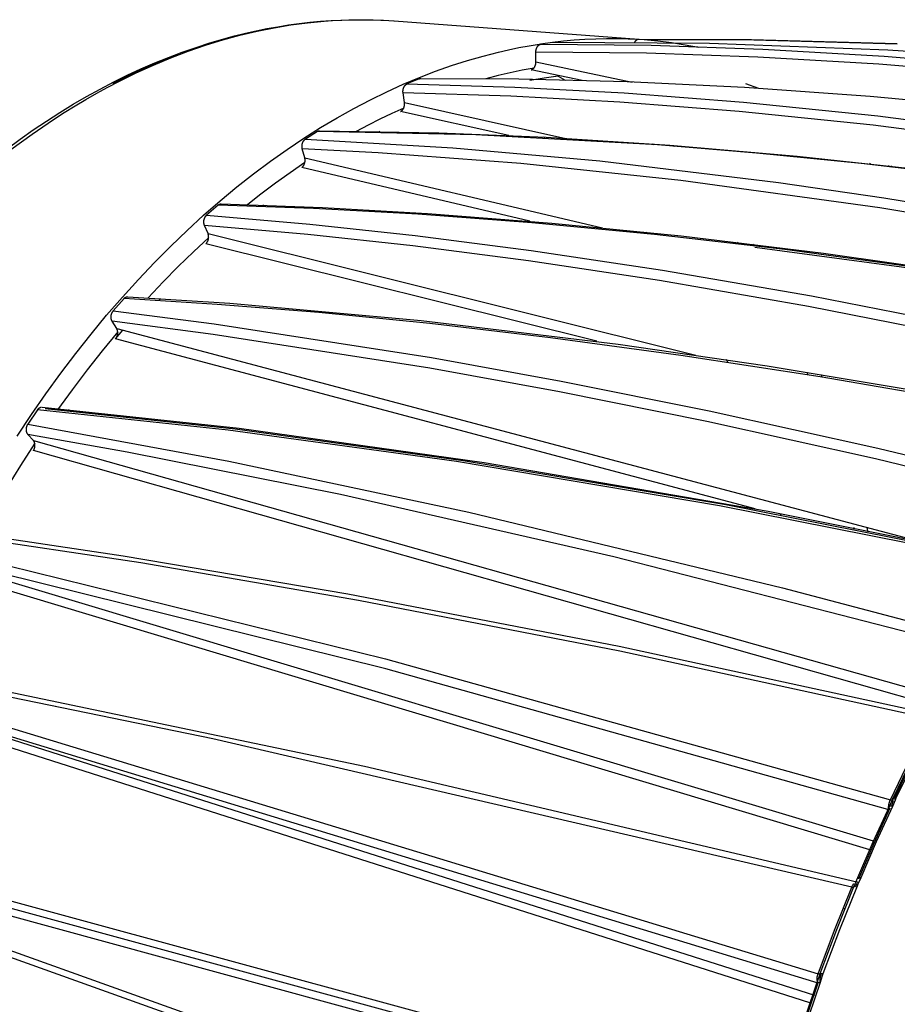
# Model space of a CAD drawing. Header units: millimetres. Extents: x -2637 to -1637, y 678 to 1678.
# Tile 53 of 256: x -2434 to -2376, y 1097 to 1162. Entities that reach past the tile are written whole.
import ezdxf

# ---------------------------------------------------------------- set-up
doc = ezdxf.new("R2010")
doc.units = ezdxf.units.MM
doc.layers.add('Make2D$B.SHOW mini', color=7, linetype='Continuous', true_color=0x000000)

msp = doc.modelspace()

# ---------------------------------------------------------------- linework, layer by layer
at = {"layer": 'Make2D$B.SHOW mini', "color": 18, "lineweight": -3, "true_color": 0x000000}
for points in [[(-2434.744, 1153.96), (-2433.879, 1154.595), (-2433.009, 1155.206), (-2432.134, 1155.793), (-2431.253, 1156.357), (-2430.368, 1156.898), (-2429.478, 1157.414), (-2428.584, 1157.907), (-2427.686, 1158.375), (-2426.785, 1158.819), (-2425.88, 1159.238), (-2424.973, 1159.633), (-2424.063, 1160.002), (-2423.151, 1160.347), (-2422.236, 1160.667), (-2421.32, 1160.962), (-2420.403, 1161.231), (-2419.687, 1161.423), (-2418.971, 1161.599), (-2418.257, 1161.76), (-2417.544, 1161.904), (-2416.832, 1162.033), (-2416.122, 1162.146), (-2415.414, 1162.243), (-2414.708, 1162.324), (-2414.004, 1162.39), (-2413.302, 1162.44), (-2412.602, 1162.474), (-2411.905, 1162.493), (-2411.21, 1162.496), (-2410.518, 1162.484), (-2409.83, 1162.456), (-2409.144, 1162.413)], [(-2427.351, 1158.409), (-2426.204, 1158.972), (-2425.055, 1159.494), (-2423.905, 1159.973), (-2422.758, 1160.409), (-2421.612, 1160.804), (-2420.47, 1161.156), (-2419.333, 1161.466), (-2418.201, 1161.735), (-2417.077, 1161.962), (-2415.96, 1162.148), (-2414.853, 1162.294), (-2413.755, 1162.399), (-2413.21, 1162.437), (-2412.669, 1162.465), (-2412.13, 1162.484), (-2411.594, 1162.493), (-2411.061, 1162.493), (-2410.532, 1162.483), (-2410.006, 1162.464), (-2409.483, 1162.436)], [(-2409.133, 1162.412), (-2392.936, 1161.201)], [(-2434.07, 1134.95), (-2433.13, 1136.367), (-2432.17, 1137.752), (-2431.191, 1139.103), (-2430.194, 1140.419), (-2429.18, 1141.699), (-2428.152, 1142.941), (-2427.109, 1144.145), (-2426.054, 1145.31), (-2424.987, 1146.434), (-2423.911, 1147.517), (-2422.826, 1148.558), (-2421.734, 1149.558), (-2420.636, 1150.515), (-2419.533, 1151.429), (-2418.428, 1152.301), (-2417.32, 1153.129), (-2416.212, 1153.914), (-2415.104, 1154.656), (-2413.997, 1155.356), (-2412.894, 1156.013), (-2411.794, 1156.628), (-2410.7, 1157.201), (-2409.611, 1157.733), (-2408.529, 1158.224), (-2407.455, 1158.675), (-2406.389, 1159.086), (-2405.333, 1159.459), (-2404.287, 1159.794), (-2403.252, 1160.092), (-2402.228, 1160.354), (-2401.555, 1160.508), (-2400.88, 1160.648), (-2400.204, 1160.775), (-2399.525, 1160.887)], [(-2399.755, 1160.348), (-2399.755, 1160.372), (-2399.754, 1160.395), (-2399.752, 1160.418), (-2399.749, 1160.441), (-2399.746, 1160.464), (-2399.742, 1160.486), (-2399.737, 1160.508), (-2399.732, 1160.531), (-2399.726, 1160.553), (-2399.719, 1160.574), (-2399.711, 1160.596), (-2399.703, 1160.617), (-2399.699, 1160.627), (-2399.694, 1160.637), (-2399.689, 1160.647), (-2399.684, 1160.657), (-2399.679, 1160.667), (-2399.674, 1160.677), (-2399.669, 1160.686), (-2399.663, 1160.696), (-2399.658, 1160.705), (-2399.652, 1160.714), (-2399.646, 1160.723), (-2399.64, 1160.731), (-2399.634, 1160.739), (-2399.628, 1160.747), (-2399.621, 1160.755), (-2399.615, 1160.763), (-2399.608, 1160.77), (-2399.601, 1160.778), (-2399.595, 1160.785), (-2399.588, 1160.791), (-2399.581, 1160.798), (-2399.574, 1160.804), (-2399.567, 1160.81), (-2399.56, 1160.816), (-2399.553, 1160.821), (-2399.546, 1160.826), (-2399.538, 1160.831), (-2399.531, 1160.836), (-2399.524, 1160.84), (-2399.517, 1160.844), (-2399.509, 1160.848), (-2399.502, 1160.852), (-2399.494, 1160.855), (-2399.487, 1160.858), (-2399.479, 1160.861), (-2399.471, 1160.863), (-2399.464, 1160.865), (-2399.456, 1160.867), (-2399.448, 1160.869), (-2399.44, 1160.87)], [(-2399.525, 1160.887), (-2399.444, 1160.899)], [(-2398.643, 1160.986), (-2399.44, 1160.87)], [(-2399.44, 1160.87), (-2392.115, 1160.803), (-2384.738, 1160.556), (-2376.719, 1160.092), (-2367.718, 1159.339), (-2357.625, 1158.217), (-2346.254, 1156.615), (-2334.102, 1154.527)], [(-2398.646, 1161.01), (-2397.935, 1161.092), (-2397.222, 1161.158), (-2396.508, 1161.207), (-2395.794, 1161.239), (-2395.08, 1161.255), (-2394.365, 1161.254), (-2393.651, 1161.235), (-2392.938, 1161.199)], [(-2331.214, 1155.235), (-2339.524, 1156.588), (-2347.425, 1157.716), (-2355.473, 1158.703), (-2363.011, 1159.476), (-2369.987, 1160.057), (-2376.474, 1160.475), (-2388.265, 1160.929), (-2398.643, 1160.986)], [(-2393.213, 1160.997), (-2393.207, 1161.009), (-2393.2, 1161.021), (-2393.194, 1161.032), (-2393.187, 1161.044), (-2393.18, 1161.055), (-2393.173, 1161.065), (-2393.166, 1161.076), (-2393.158, 1161.086), (-2393.152, 1161.094), (-2393.146, 1161.101), (-2393.139, 1161.109), (-2393.133, 1161.116), (-2393.126, 1161.123), (-2393.119, 1161.13), (-2393.112, 1161.136), (-2393.105, 1161.143), (-2393.099, 1161.149), (-2393.092, 1161.154), (-2393.084, 1161.16), (-2393.077, 1161.165), (-2393.07, 1161.17), (-2393.063, 1161.175), (-2393.056, 1161.179), (-2393.049, 1161.183), (-2393.041, 1161.187), (-2393.034, 1161.191), (-2393.027, 1161.194), (-2393.019, 1161.197), (-2393.012, 1161.2), (-2393.005, 1161.203), (-2393.001, 1161.204), (-2392.997, 1161.205), (-2392.994, 1161.206), (-2392.99, 1161.207), (-2392.986, 1161.208), (-2392.983, 1161.209), (-2392.979, 1161.209), (-2392.975, 1161.21), (-2392.972, 1161.211), (-2392.968, 1161.211), (-2392.964, 1161.212), (-2392.96, 1161.212), (-2392.957, 1161.212), (-2392.953, 1161.213), (-2392.949, 1161.213), (-2392.945, 1161.213), (-2392.941, 1161.213), (-2392.938, 1161.213), (-2392.934, 1161.213), (-2392.93, 1161.213)], [(-2392.93, 1161.213), (-2385.483, 1161.195), (-2375.839, 1160.91)], [(-2392.591, 1161.175), (-2391.686, 1161.093), (-2390.783, 1160.983), (-2389.882, 1160.843), (-2388.983, 1160.673)], [(-2375.841, 1160.867), (-2385.329, 1161.132), (-2392.166, 1161.16)], [(-2335.354, 1154.13), (-2346.652, 1156.066), (-2358.001, 1157.671), (-2368.076, 1158.798), (-2377.062, 1159.555), (-2385.068, 1160.024), (-2392.436, 1160.275), (-2399.755, 1160.348)], [(-2399.751, 1159.699), (-2399.755, 1160.348)], [(-2427.744, 1158.29), (-2426.688, 1158.803), (-2425.629, 1159.28), (-2424.568, 1159.723), (-2423.506, 1160.129)], [(-2400.064, 1159.181), (-2400.056, 1159.183), (-2400.048, 1159.185), (-2400.04, 1159.187), (-2400.032, 1159.189), (-2400.025, 1159.192), (-2400.017, 1159.194), (-2400.01, 1159.198), (-2400.002, 1159.201), (-2399.995, 1159.205), (-2399.987, 1159.209), (-2399.98, 1159.213), (-2399.973, 1159.217), (-2399.966, 1159.222), (-2399.959, 1159.227), (-2399.952, 1159.232), (-2399.945, 1159.237), (-2399.938, 1159.243), (-2399.931, 1159.249), (-2399.924, 1159.255), (-2399.917, 1159.262), (-2399.91, 1159.268), (-2399.904, 1159.275), (-2399.897, 1159.282), (-2399.891, 1159.29), (-2399.884, 1159.297), (-2399.878, 1159.305), (-2399.872, 1159.313), (-2399.866, 1159.321), (-2399.86, 1159.33), (-2399.854, 1159.338), (-2399.848, 1159.347), (-2399.842, 1159.356), (-2399.837, 1159.365), (-2399.832, 1159.375), (-2399.827, 1159.384), (-2399.822, 1159.394), (-2399.817, 1159.404), (-2399.812, 1159.414), (-2399.803, 1159.434), (-2399.795, 1159.455), (-2399.787, 1159.477), (-2399.78, 1159.498), (-2399.774, 1159.52), (-2399.769, 1159.542), (-2399.764, 1159.563), (-2399.76, 1159.586), (-2399.757, 1159.608), (-2399.754, 1159.63), (-2399.753, 1159.653), (-2399.752, 1159.676), (-2399.751, 1159.699)], [(-2399.751, 1159.699), (-2393.372, 1158.363)], [(-2399.871, 1159.289), (-2400.659, 1159.147), (-2401.452, 1158.983), (-2402.251, 1158.798), (-2403.055, 1158.591)], [(-2396.688, 1158.472), (-2400.064, 1159.181)], [(-2434.495, 1153.901), (-2433.09, 1154.93), (-2431.67, 1155.896), (-2430.956, 1156.356), (-2430.239, 1156.799), (-2429.52, 1157.226), (-2428.799, 1157.637), (-2428.076, 1158.031), (-2427.351, 1158.409)], [(-2408.541, 1157.646), (-2408.543, 1157.657), (-2408.544, 1157.669), (-2408.545, 1157.68), (-2408.546, 1157.692), (-2408.547, 1157.703), (-2408.548, 1157.715), (-2408.548, 1157.726), (-2408.548, 1157.738), (-2408.548, 1157.749), (-2408.548, 1157.761), (-2408.547, 1157.784), (-2408.545, 1157.807), (-2408.542, 1157.83), (-2408.539, 1157.853), (-2408.535, 1157.876), (-2408.53, 1157.899), (-2408.524, 1157.922), (-2408.518, 1157.944), (-2408.511, 1157.967), (-2408.507, 1157.978), (-2408.503, 1157.989), (-2408.498, 1157.999), (-2408.494, 1158.01), (-2408.489, 1158.02), (-2408.485, 1158.031), (-2408.48, 1158.041), (-2408.475, 1158.051), (-2408.469, 1158.061), (-2408.464, 1158.071), (-2408.458, 1158.08), (-2408.453, 1158.089), (-2408.447, 1158.098), (-2408.441, 1158.107), (-2408.435, 1158.116), (-2408.429, 1158.125), (-2408.422, 1158.133), (-2408.416, 1158.141), (-2408.409, 1158.149), (-2408.403, 1158.156), (-2408.396, 1158.164), (-2408.39, 1158.171), (-2408.383, 1158.178), (-2408.376, 1158.184), (-2408.369, 1158.191), (-2408.362, 1158.197), (-2408.355, 1158.203), (-2408.347, 1158.208), (-2408.34, 1158.213), (-2408.333, 1158.219), (-2408.325, 1158.223), (-2408.317, 1158.228), (-2408.31, 1158.232), (-2408.302, 1158.237), (-2408.294, 1158.241), (-2408.286, 1158.244)], [(-2407.473, 1158.588), (-2408.286, 1158.244)], [(-2408.286, 1158.244), (-2401.142, 1158.034), (-2393.916, 1157.648), (-2386.027, 1157.039), (-2377.132, 1156.129), (-2367.113, 1154.837), (-2355.771, 1153.054), (-2343.128, 1150.687)], [(-2407.473, 1158.588), (-2407.467, 1158.59), (-2407.462, 1158.592), (-2407.456, 1158.594), (-2407.451, 1158.596), (-2407.445, 1158.597), (-2407.44, 1158.599), (-2407.434, 1158.6), (-2407.429, 1158.601), (-2407.423, 1158.603), (-2407.418, 1158.603), (-2407.413, 1158.604), (-2407.407, 1158.605), (-2407.402, 1158.605), (-2407.396, 1158.606), (-2407.391, 1158.606), (-2407.386, 1158.606)], [(-2339.703, 1152.467), (-2349.926, 1154.147), (-2359.583, 1155.506), (-2368.862, 1156.595), (-2377.638, 1157.418), (-2385.95, 1158.003), (-2393.721, 1158.376), (-2400.879, 1158.56), (-2407.473, 1158.588)], [(-2407.386, 1158.606), (-2407.369, 1158.606)], [(-2398.277, 1158.757), (-2399.215, 1158.633), (-2400.151, 1158.481)], [(-2398.27, 1158.758), (-2397.806, 1158.501)], [(-2385.01, 1157.946), (-2385.858, 1158.25)], [(-2344.025, 1150.16), (-2356.116, 1152.424), (-2367.435, 1154.212), (-2377.435, 1155.509), (-2386.313, 1156.424), (-2394.188, 1157.038), (-2401.404, 1157.429), (-2408.541, 1157.646)], [(-2408.447, 1157.017), (-2408.541, 1157.646)], [(-2408.7, 1156.424), (-2408.692, 1156.428), (-2408.684, 1156.432), (-2408.676, 1156.437), (-2408.669, 1156.441), (-2408.661, 1156.446), (-2408.653, 1156.451), (-2408.646, 1156.456), (-2408.639, 1156.462), (-2408.631, 1156.468), (-2408.624, 1156.474), (-2408.617, 1156.48), (-2408.61, 1156.486), (-2408.603, 1156.493), (-2408.597, 1156.5), (-2408.59, 1156.507), (-2408.583, 1156.514), (-2408.577, 1156.522), (-2408.571, 1156.53), (-2408.564, 1156.538), (-2408.558, 1156.546), (-2408.552, 1156.555), (-2408.546, 1156.564), (-2408.54, 1156.573), (-2408.534, 1156.582), (-2408.529, 1156.591), (-2408.523, 1156.601), (-2408.518, 1156.61), (-2408.513, 1156.62), (-2408.508, 1156.63), (-2408.503, 1156.64), (-2408.498, 1156.651), (-2408.494, 1156.661), (-2408.489, 1156.671), (-2408.485, 1156.682), (-2408.481, 1156.693), (-2408.477, 1156.704), (-2408.47, 1156.726), (-2408.464, 1156.748), (-2408.458, 1156.77), (-2408.454, 1156.793), (-2408.449, 1156.816), (-2408.446, 1156.838), (-2408.444, 1156.861), (-2408.442, 1156.883), (-2408.441, 1156.906), (-2408.441, 1156.917), (-2408.441, 1156.928), (-2408.441, 1156.939), (-2408.441, 1156.95), (-2408.442, 1156.961), (-2408.442, 1156.973), (-2408.443, 1156.984), (-2408.445, 1156.995), (-2408.446, 1157.006), (-2408.447, 1157.017)], [(-2408.447, 1157.017), (-2397.779, 1154.646)], [(-2408.5, 1156.646), (-2409.283, 1156.288), (-2410.067, 1155.909), (-2410.852, 1155.51), (-2411.637, 1155.09)], [(-2401.551, 1154.829), (-2408.7, 1156.424)], [(-2414.203, 1155.107), (-2415.006, 1154.592)], [(-2414.203, 1155.107), (-2414.195, 1155.111), (-2414.187, 1155.116), (-2414.179, 1155.12), (-2414.171, 1155.124), (-2414.164, 1155.128), (-2414.156, 1155.131), (-2414.148, 1155.134), (-2414.14, 1155.137), (-2414.132, 1155.139), (-2414.124, 1155.141), (-2414.116, 1155.143), (-2414.108, 1155.145), (-2414.1, 1155.146), (-2414.093, 1155.147), (-2414.085, 1155.148), (-2414.077, 1155.148)], [(-2346.767, 1148.402), (-2355.167, 1149.846), (-2363.183, 1151.078), (-2370.907, 1152.124), (-2378.237, 1152.985), (-2385.157, 1153.673), (-2391.701, 1154.206), (-2403.722, 1154.875), (-2414.203, 1155.107)], [(-2414.065, 1155.149), (-2406.178, 1155.006), (-2399.065, 1154.714), (-2390.891, 1154.199), (-2382.461, 1153.475), (-2373.112, 1152.457), (-2363.464, 1151.182), (-2355.109, 1149.903), (-2346.542, 1148.43)], [(-2410.084, 1155.109), (-2410.174, 1155.064)], [(-2415.206, 1153.951), (-2415.209, 1153.962), (-2415.211, 1153.973), (-2415.214, 1153.984), (-2415.216, 1153.995), (-2415.218, 1154.006), (-2415.22, 1154.017), (-2415.222, 1154.028), (-2415.223, 1154.039), (-2415.224, 1154.05), (-2415.225, 1154.062), (-2415.226, 1154.073), (-2415.226, 1154.084), (-2415.227, 1154.096), (-2415.227, 1154.107), (-2415.227, 1154.13), (-2415.226, 1154.154), (-2415.224, 1154.177), (-2415.221, 1154.201), (-2415.218, 1154.224), (-2415.213, 1154.248), (-2415.208, 1154.271), (-2415.206, 1154.283), (-2415.203, 1154.295), (-2415.199, 1154.306), (-2415.196, 1154.317), (-2415.192, 1154.329), (-2415.188, 1154.34), (-2415.184, 1154.351), (-2415.18, 1154.362), (-2415.176, 1154.373), (-2415.171, 1154.383), (-2415.166, 1154.394), (-2415.162, 1154.404), (-2415.157, 1154.414), (-2415.151, 1154.424), (-2415.146, 1154.434), (-2415.141, 1154.444), (-2415.135, 1154.453), (-2415.129, 1154.463), (-2415.123, 1154.472), (-2415.117, 1154.481), (-2415.111, 1154.489), (-2415.105, 1154.498), (-2415.099, 1154.506), (-2415.093, 1154.514), (-2415.086, 1154.522), (-2415.079, 1154.529), (-2415.073, 1154.536), (-2415.066, 1154.543), (-2415.059, 1154.55), (-2415.052, 1154.557), (-2415.044, 1154.563), (-2415.037, 1154.57), (-2415.029, 1154.576), (-2415.022, 1154.581), (-2415.014, 1154.587), (-2415.006, 1154.592)], [(-2415.006, 1154.592), (-2405.255, 1154.021), (-2395.512, 1153.15), (-2383.695, 1151.724), (-2376.726, 1150.708), (-2368.903, 1149.42), (-2360.105, 1147.796), (-2350.274, 1145.774)], [(-2399.144, 1154.669), (-2399.222, 1154.723)], [(-2350.987, 1145.18), (-2360.403, 1147.12), (-2369.182, 1148.747), (-2376.987, 1150.038), (-2390.162, 1151.863), (-2400.757, 1152.981), (-2410.196, 1153.691), (-2415.206, 1153.951)], [(-2415.042, 1153.356), (-2415.206, 1153.951)], [(-2392.028, 1154.282), (-2391.967, 1154.225)], [(-2390.984, 1154.202), (-2390.568, 1154.12)], [(-2415.029, 1153.038), (-2416.007, 1152.373), (-2416.98, 1151.676), (-2417.95, 1150.948), (-2418.914, 1150.19)], [(-2415.24, 1152.72), (-2415.232, 1152.726), (-2415.224, 1152.732), (-2415.217, 1152.738), (-2415.209, 1152.744), (-2415.202, 1152.75), (-2415.195, 1152.757), (-2415.187, 1152.764), (-2415.18, 1152.771), (-2415.174, 1152.778), (-2415.167, 1152.785), (-2415.16, 1152.793), (-2415.154, 1152.801), (-2415.147, 1152.809), (-2415.141, 1152.817), (-2415.135, 1152.826), (-2415.129, 1152.834), (-2415.123, 1152.843), (-2415.117, 1152.853), (-2415.112, 1152.862), (-2415.106, 1152.872), (-2415.101, 1152.881), (-2415.095, 1152.891), (-2415.09, 1152.901), (-2415.085, 1152.912), (-2415.081, 1152.922), (-2415.076, 1152.932), (-2415.071, 1152.943), (-2415.067, 1152.954), (-2415.063, 1152.965), (-2415.059, 1152.976), (-2415.055, 1152.987), (-2415.052, 1152.998), (-2415.048, 1153.009), (-2415.045, 1153.02), (-2415.042, 1153.032), (-2415.04, 1153.043), (-2415.035, 1153.066), (-2415.031, 1153.088), (-2415.027, 1153.111), (-2415.025, 1153.134), (-2415.023, 1153.157), (-2415.022, 1153.18), (-2415.022, 1153.202), (-2415.022, 1153.225), (-2415.023, 1153.236), (-2415.024, 1153.247), (-2415.025, 1153.258), (-2415.026, 1153.269), (-2415.027, 1153.28), (-2415.029, 1153.291), (-2415.03, 1153.302), (-2415.032, 1153.313), (-2415.035, 1153.323), (-2415.037, 1153.334), (-2415.04, 1153.345), (-2415.042, 1153.356)], [(-2415.042, 1153.356), (-2395.342, 1148.733)], [(-2400.158, 1149.168), (-2415.24, 1152.72)], [(-2377.582, 1152.911), (-2377.671, 1152.981)], [(-2376.351, 1152.776), (-2376.43, 1152.843)], [(-2376.26, 1152.824), (-2376.181, 1152.757)], [(-2420.77, 1150.232), (-2421.542, 1149.555)], [(-2420.77, 1150.232), (-2420.763, 1150.239), (-2420.755, 1150.245), (-2420.747, 1150.251), (-2420.739, 1150.256), (-2420.732, 1150.262), (-2420.724, 1150.267), (-2420.716, 1150.271), (-2420.708, 1150.276), (-2420.7, 1150.28), (-2420.692, 1150.284), (-2420.684, 1150.287), (-2420.676, 1150.29), (-2420.668, 1150.293), (-2420.66, 1150.296), (-2420.652, 1150.299), (-2420.644, 1150.301), (-2420.636, 1150.303), (-2420.628, 1150.304), (-2420.62, 1150.305), (-2420.612, 1150.307), (-2420.603, 1150.307), (-2420.595, 1150.308), (-2420.587, 1150.308), (-2420.579, 1150.308)], [(-2353.92, 1142.629), (-2364.341, 1144.487), (-2374.116, 1146.028), (-2383.289, 1147.286), (-2391.91, 1148.288), (-2400.023, 1149.063), (-2407.559, 1149.63), (-2414.457, 1150.01), (-2420.77, 1150.232)], [(-2420.579, 1150.308), (-2413.864, 1150.067), (-2406.93, 1149.678), (-2398.688, 1149.042), (-2390.15, 1148.196), (-2380.72, 1147.056), (-2370.949, 1145.66), (-2353.683, 1142.701)], [(-2417.783, 1150.23), (-2417.892, 1150.146)], [(-2421.679, 1148.885), (-2421.683, 1148.895), (-2421.687, 1148.905), (-2421.69, 1148.915), (-2421.694, 1148.926), (-2421.697, 1148.936), (-2421.7, 1148.947), (-2421.703, 1148.957), (-2421.706, 1148.968), (-2421.708, 1148.979), (-2421.71, 1148.99), (-2421.712, 1149.001), (-2421.714, 1149.012), (-2421.716, 1149.023), (-2421.717, 1149.034), (-2421.718, 1149.045), (-2421.719, 1149.057), (-2421.72, 1149.068), (-2421.721, 1149.08), (-2421.721, 1149.103), (-2421.721, 1149.127), (-2421.72, 1149.151), (-2421.718, 1149.175), (-2421.715, 1149.199), (-2421.714, 1149.211), (-2421.712, 1149.223), (-2421.71, 1149.235), (-2421.707, 1149.247), (-2421.705, 1149.258), (-2421.702, 1149.27), (-2421.699, 1149.282), (-2421.696, 1149.293), (-2421.693, 1149.305), (-2421.689, 1149.316), (-2421.685, 1149.327), (-2421.681, 1149.339), (-2421.677, 1149.35), (-2421.673, 1149.36), (-2421.669, 1149.371), (-2421.664, 1149.382), (-2421.659, 1149.392), (-2421.654, 1149.402), (-2421.649, 1149.412), (-2421.644, 1149.422), (-2421.639, 1149.432), (-2421.633, 1149.441), (-2421.628, 1149.451), (-2421.622, 1149.46), (-2421.616, 1149.469), (-2421.61, 1149.478), (-2421.604, 1149.486), (-2421.598, 1149.495), (-2421.591, 1149.503), (-2421.585, 1149.511), (-2421.578, 1149.519), (-2421.571, 1149.526), (-2421.564, 1149.534), (-2421.557, 1149.541), (-2421.549, 1149.548), (-2421.542, 1149.555)], [(-2421.542, 1149.555), (-2414.7, 1148.96), (-2407.731, 1148.208), (-2400.072, 1147.225), (-2391.377, 1145.924), (-2381.514, 1144.226), (-2370.269, 1142.026), (-2357.389, 1139.187)], [(-2357.971, 1138.554), (-2370.503, 1141.323), (-2381.723, 1143.528), (-2391.565, 1145.23), (-2400.241, 1146.537), (-2407.885, 1147.526), (-2414.843, 1148.283), (-2421.679, 1148.885)], [(-2421.446, 1148.34), (-2421.679, 1148.885)], [(-2421.388, 1148.079), (-2422.409, 1147.135), (-2423.42, 1146.157), (-2424.42, 1145.147), (-2425.406, 1144.104)], [(-2421.582, 1147.676), (-2421.574, 1147.684), (-2421.567, 1147.691), (-2421.56, 1147.698), (-2421.553, 1147.706), (-2421.546, 1147.714), (-2421.539, 1147.721), (-2421.533, 1147.73), (-2421.526, 1147.738), (-2421.52, 1147.746), (-2421.514, 1147.755), (-2421.508, 1147.764), (-2421.502, 1147.773), (-2421.497, 1147.782), (-2421.491, 1147.791), (-2421.486, 1147.801), (-2421.48, 1147.811), (-2421.475, 1147.82), (-2421.47, 1147.83), (-2421.466, 1147.841), (-2421.461, 1147.851), (-2421.456, 1147.862), (-2421.452, 1147.872), (-2421.444, 1147.894), (-2421.436, 1147.916), (-2421.433, 1147.928), (-2421.429, 1147.939), (-2421.426, 1147.951), (-2421.423, 1147.962), (-2421.421, 1147.974), (-2421.418, 1147.985), (-2421.416, 1147.997), (-2421.414, 1148.009), (-2421.412, 1148.021), (-2421.41, 1148.032), (-2421.408, 1148.056), (-2421.406, 1148.08), (-2421.405, 1148.103), (-2421.405, 1148.126), (-2421.405, 1148.149), (-2421.406, 1148.161), (-2421.407, 1148.172), (-2421.408, 1148.183), (-2421.409, 1148.194), (-2421.41, 1148.205), (-2421.412, 1148.216), (-2421.413, 1148.227), (-2421.415, 1148.238), (-2421.418, 1148.248), (-2421.42, 1148.259), (-2421.423, 1148.269), (-2421.425, 1148.279), (-2421.428, 1148.29), (-2421.432, 1148.3), (-2421.435, 1148.31), (-2421.439, 1148.32), (-2421.442, 1148.33), (-2421.446, 1148.34)], [(-2421.446, 1148.34), (-2389.18, 1140.304)], [(-2392.355, 1148.335), (-2392.442, 1148.441)], [(-2395.729, 1141.216), (-2421.582, 1147.676)], [(-2386.429, 1147.772), (-2386.354, 1147.663)], [(-2385.42, 1147.651), (-2385.347, 1147.541)], [(-2385.42, 1147.651), (-2385.347, 1147.541)], [(-2353.858, 1142.532), (-2364.125, 1144.359), (-2373.761, 1145.878), (-2385.27, 1147.425)], [(-2426.999, 1144.05), (-2427.718, 1143.224)], [(-2426.999, 1144.05), (-2426.992, 1144.058), (-2426.985, 1144.066), (-2426.977, 1144.074), (-2426.97, 1144.081), (-2426.962, 1144.088), (-2426.955, 1144.094), (-2426.947, 1144.101), (-2426.939, 1144.107), (-2426.932, 1144.112), (-2426.924, 1144.118), (-2426.916, 1144.123), (-2426.908, 1144.128), (-2426.9, 1144.133), (-2426.892, 1144.137), (-2426.884, 1144.141), (-2426.875, 1144.145), (-2426.868, 1144.148), (-2426.86, 1144.151), (-2426.853, 1144.154), (-2426.845, 1144.157), (-2426.837, 1144.159), (-2426.83, 1144.161), (-2426.822, 1144.163), (-2426.814, 1144.165), (-2426.807, 1144.166), (-2426.799, 1144.167), (-2426.791, 1144.168), (-2426.783, 1144.169), (-2426.776, 1144.169), (-2426.768, 1144.17), (-2426.76, 1144.17), (-2426.753, 1144.169)], [(-2360.941, 1135.235), (-2371.208, 1137.189), (-2380.934, 1138.865), (-2390.153, 1140.284), (-2398.79, 1141.456), (-2406.773, 1142.392), (-2414.112, 1143.117), (-2420.841, 1143.661), (-2426.999, 1144.05)], [(-2426.753, 1144.169), (-2420.011, 1143.739), (-2407.346, 1142.601), (-2394.304, 1141.025), (-2384.441, 1139.589), (-2373.473, 1137.766), (-2360.704, 1135.366)], [(-2424.584, 1144.049), (-2424.708, 1143.918)], [(-2427.786, 1142.541), (-2427.791, 1142.55), (-2427.796, 1142.559), (-2427.801, 1142.569), (-2427.806, 1142.578), (-2427.811, 1142.587), (-2427.815, 1142.597), (-2427.819, 1142.607), (-2427.823, 1142.616), (-2427.827, 1142.626), (-2427.83, 1142.636), (-2427.833, 1142.647), (-2427.836, 1142.657), (-2427.839, 1142.668), (-2427.842, 1142.678), (-2427.844, 1142.689), (-2427.846, 1142.7), (-2427.849, 1142.711), (-2427.85, 1142.722), (-2427.852, 1142.733), (-2427.854, 1142.745), (-2427.855, 1142.756), (-2427.856, 1142.768), (-2427.857, 1142.78), (-2427.857, 1142.792), (-2427.858, 1142.803), (-2427.858, 1142.815), (-2427.858, 1142.827), (-2427.858, 1142.839), (-2427.857, 1142.851), (-2427.857, 1142.863), (-2427.856, 1142.875), (-2427.855, 1142.887), (-2427.853, 1142.899), (-2427.852, 1142.911), (-2427.85, 1142.923), (-2427.848, 1142.935), (-2427.846, 1142.947), (-2427.843, 1142.959), (-2427.841, 1142.971), (-2427.838, 1142.983), (-2427.832, 1143.006), (-2427.825, 1143.028), (-2427.821, 1143.039), (-2427.817, 1143.05), (-2427.813, 1143.061), (-2427.809, 1143.072), (-2427.804, 1143.083), (-2427.8, 1143.093), (-2427.795, 1143.103), (-2427.79, 1143.114), (-2427.785, 1143.123), (-2427.78, 1143.133), (-2427.775, 1143.143), (-2427.769, 1143.153), (-2427.763, 1143.162), (-2427.757, 1143.171), (-2427.751, 1143.18), (-2427.745, 1143.189), (-2427.739, 1143.198), (-2427.732, 1143.207), (-2427.725, 1143.215), (-2427.718, 1143.224)], [(-2427.718, 1143.224), (-2421.037, 1142.368), (-2406.662, 1140.136), (-2398.072, 1138.575), (-2388.298, 1136.613), (-2377.119, 1134.149), (-2364.273, 1131.051)], [(-2364.676, 1130.387), (-2377.286, 1133.436), (-2388.439, 1135.904), (-2398.192, 1137.87), (-2406.763, 1139.436), (-2421.112, 1141.679), (-2427.786, 1142.541)], [(-2427.489, 1142.061), (-2427.786, 1142.541)], [(-2427.556, 1141.386), (-2427.549, 1141.395), (-2427.542, 1141.403), (-2427.536, 1141.412), (-2427.529, 1141.421), (-2427.523, 1141.43), (-2427.517, 1141.439), (-2427.511, 1141.448), (-2427.505, 1141.458), (-2427.5, 1141.467), (-2427.495, 1141.477), (-2427.489, 1141.487), (-2427.484, 1141.497), (-2427.48, 1141.507), (-2427.475, 1141.517), (-2427.471, 1141.528), (-2427.466, 1141.538), (-2427.462, 1141.549), (-2427.458, 1141.56), (-2427.451, 1141.582), (-2427.444, 1141.605), (-2427.438, 1141.628), (-2427.432, 1141.651), (-2427.43, 1141.663), (-2427.428, 1141.675), (-2427.426, 1141.686), (-2427.424, 1141.698), (-2427.423, 1141.71), (-2427.421, 1141.722), (-2427.42, 1141.734), (-2427.419, 1141.746), (-2427.419, 1141.758), (-2427.418, 1141.769), (-2427.418, 1141.781), (-2427.418, 1141.793), (-2427.419, 1141.805), (-2427.419, 1141.816), (-2427.42, 1141.828), (-2427.42, 1141.839), (-2427.421, 1141.851), (-2427.423, 1141.862), (-2427.424, 1141.873), (-2427.426, 1141.884), (-2427.428, 1141.895), (-2427.43, 1141.906), (-2427.432, 1141.917), (-2427.434, 1141.927), (-2427.437, 1141.938), (-2427.44, 1141.948), (-2427.443, 1141.958), (-2427.446, 1141.968), (-2427.449, 1141.978), (-2427.453, 1141.988), (-2427.456, 1141.997), (-2427.46, 1142.007), (-2427.465, 1142.016), (-2427.469, 1142.025), (-2427.474, 1142.034), (-2427.478, 1142.043), (-2427.483, 1142.052), (-2427.489, 1142.061)], [(-2427.556, 1141.386), (-2427.078, 1141.952)], [(-2427.471, 1142.056), (-2375.083, 1128.169)], [(-2427.417, 1141.834), (-2428.444, 1140.593), (-2429.451, 1139.32), (-2430.438, 1138.016), (-2431.402, 1136.683)], [(-2385.25, 1130.136), (-2427.556, 1141.386)], [(-2387.064, 1139.827), (-2387.147, 1140.003)], [(-2381.835, 1139.177), (-2381.762, 1138.999)], [(-2380.89, 1139.024), (-2380.818, 1138.846)], [(-2432.717, 1136.692), (-2432.711, 1136.702), (-2432.704, 1136.711), (-2432.697, 1136.72), (-2432.69, 1136.728), (-2432.683, 1136.737), (-2432.676, 1136.745), (-2432.669, 1136.753), (-2432.662, 1136.76), (-2432.655, 1136.767), (-2432.647, 1136.774), (-2432.64, 1136.781), (-2432.632, 1136.788), (-2432.624, 1136.794), (-2432.617, 1136.8), (-2432.609, 1136.806), (-2432.601, 1136.811), (-2432.592, 1136.816), (-2432.584, 1136.821), (-2432.576, 1136.826), (-2432.567, 1136.831), (-2432.559, 1136.835), (-2432.55, 1136.839), (-2432.541, 1136.843), (-2432.533, 1136.846), (-2432.524, 1136.849), (-2432.515, 1136.852), (-2432.506, 1136.855), (-2432.498, 1136.857), (-2432.489, 1136.859), (-2432.48, 1136.861), (-2432.471, 1136.862), (-2432.467, 1136.863), (-2432.463, 1136.863)], [(-2432.415, 1136.863), (-2419.385, 1135.46), (-2403.171, 1133.199), (-2384.376, 1129.973), (-2367.311, 1126.562)], [(-2367.251, 1126.462), (-2387.194, 1130.405), (-2404.556, 1133.32), (-2419.641, 1135.395), (-2432.221, 1136.745)], [(-2432.717, 1136.692), (-2433.363, 1135.735)], [(-2367.587, 1126.37), (-2387.606, 1130.333), (-2405.002, 1133.257), (-2420.115, 1135.338), (-2432.717, 1136.692)], [(-2430.64, 1136.696), (-2430.707, 1136.603)], [(-2433.358, 1135.059), (-2433.365, 1135.066), (-2433.371, 1135.074), (-2433.377, 1135.082), (-2433.383, 1135.09), (-2433.389, 1135.098), (-2433.394, 1135.106), (-2433.399, 1135.115), (-2433.404, 1135.123), (-2433.409, 1135.132), (-2433.414, 1135.141), (-2433.418, 1135.151), (-2433.423, 1135.16), (-2433.427, 1135.17), (-2433.431, 1135.179), (-2433.434, 1135.189), (-2433.438, 1135.199), (-2433.441, 1135.21), (-2433.444, 1135.22), (-2433.447, 1135.231), (-2433.45, 1135.242), (-2433.452, 1135.252), (-2433.455, 1135.264), (-2433.457, 1135.275), (-2433.459, 1135.286), (-2433.461, 1135.297), (-2433.462, 1135.309), (-2433.463, 1135.321), (-2433.464, 1135.332), (-2433.465, 1135.344), (-2433.466, 1135.356), (-2433.466, 1135.368), (-2433.467, 1135.38), (-2433.467, 1135.392), (-2433.466, 1135.404), (-2433.466, 1135.416), (-2433.465, 1135.428), (-2433.464, 1135.44), (-2433.463, 1135.452), (-2433.461, 1135.464), (-2433.46, 1135.475), (-2433.456, 1135.499), (-2433.451, 1135.523), (-2433.446, 1135.546), (-2433.44, 1135.569), (-2433.437, 1135.58), (-2433.433, 1135.591), (-2433.429, 1135.602), (-2433.425, 1135.613), (-2433.421, 1135.624), (-2433.417, 1135.634), (-2433.413, 1135.645), (-2433.408, 1135.655), (-2433.403, 1135.666), (-2433.398, 1135.676), (-2433.393, 1135.686), (-2433.387, 1135.696), (-2433.382, 1135.706), (-2433.376, 1135.716), (-2433.37, 1135.726), (-2433.363, 1135.735)], [(-2433.363, 1135.735), (-2420.076, 1133.289), (-2404.191, 1129.919), (-2383.428, 1124.909), (-2370.64, 1121.532)], [(-2370.914, 1120.868), (-2394.59, 1126.964), (-2412.685, 1131.079), (-2426.784, 1133.888), (-2433.358, 1135.059)], [(-2433.002, 1134.656), (-2433.358, 1135.059)], [(-2432.907, 1134.477), (-2433.854, 1133.003), (-2434.772, 1131.505), (-2435.662, 1129.983), (-2436.522, 1128.441)], [(-2433.002, 1134.656), (-2372.723, 1117.637)], [(-2432.997, 1133.987), (-2432.991, 1133.997), (-2432.985, 1134.007), (-2432.979, 1134.017), (-2432.973, 1134.027), (-2432.968, 1134.037), (-2432.963, 1134.047), (-2432.958, 1134.057), (-2432.953, 1134.068), (-2432.948, 1134.078), (-2432.944, 1134.089), (-2432.94, 1134.1), (-2432.936, 1134.11), (-2432.932, 1134.121), (-2432.928, 1134.132), (-2432.925, 1134.143), (-2432.922, 1134.154), (-2432.916, 1134.177), (-2432.91, 1134.2), (-2432.906, 1134.224), (-2432.902, 1134.247), (-2432.901, 1134.259), (-2432.899, 1134.271), (-2432.898, 1134.283), (-2432.897, 1134.295), (-2432.896, 1134.307), (-2432.896, 1134.318), (-2432.896, 1134.33), (-2432.896, 1134.342), (-2432.896, 1134.354), (-2432.896, 1134.366), (-2432.897, 1134.377), (-2432.898, 1134.389), (-2432.899, 1134.4), (-2432.9, 1134.412), (-2432.902, 1134.423), (-2432.903, 1134.434), (-2432.905, 1134.445), (-2432.908, 1134.456), (-2432.91, 1134.467), (-2432.912, 1134.478), (-2432.915, 1134.488), (-2432.918, 1134.499), (-2432.921, 1134.509), (-2432.924, 1134.519), (-2432.928, 1134.529), (-2432.931, 1134.539), (-2432.935, 1134.548), (-2432.939, 1134.557), (-2432.943, 1134.567), (-2432.947, 1134.576), (-2432.952, 1134.584), (-2432.957, 1134.593), (-2432.962, 1134.602), (-2432.967, 1134.61), (-2432.972, 1134.618), (-2432.978, 1134.626), (-2432.983, 1134.634), (-2432.989, 1134.641), (-2432.995, 1134.649), (-2433.002, 1134.656)], [(-2373.074, 1117.02), (-2432.997, 1133.987)], [(-2383.546, 1129.729), (-2383.57, 1129.826)], [(-2373.618, 1116.238), (-2394.207, 1120.714), (-2411.486, 1124.078), (-2425.899, 1126.557), (-2437.762, 1128.335)], [(-2437.407, 1128.564), (-2427.061, 1127.033), (-2412.199, 1124.512), (-2394.238, 1121.039), (-2373.307, 1116.501)], [(-2378.709, 1128.888), (-2378.69, 1128.796)], [(-2377.851, 1128.903), (-2377.806, 1128.687)], [(-2377.811, 1128.712), (-2377.792, 1128.62)], [(-2438.317, 1127.271), (-2409.7, 1120.208), (-2376.3, 1110.874)], [(-2376.464, 1110.234), (-2409.672, 1119.54), (-2438.238, 1126.618)], [(-2437.829, 1126.305), (-2377.438, 1108.169)], [(-2377.663, 1107.571), (-2437.751, 1125.66)], [(-2378.852, 1105.109), (-2421.128, 1114.924), (-2441.989, 1119.191)], [(-2441.584, 1119.484), (-2411.084, 1113.117), (-2378.513, 1105.451)], [(-2442.437, 1118.049), (-2381.083, 1099.367)], [(-2381.07, 1098.749), (-2442.284, 1117.437)], [(-2441.834, 1117.223), (-2381.33, 1097.952)], [(-2381.621, 1097.451), (-2441.683, 1116.618)], [(-2376.3, 1110.874), (-2374.985, 1113.584), (-2373.618, 1116.238)], [(-2376.125, 1110.991), (-2374.797, 1113.726), (-2373.422, 1116.397)], [(-2373.406, 1116.254), (-2374.645, 1113.855), (-2376.095, 1110.876)], [(-2373.217, 1116.414), (-2374.598, 1113.733), (-2375.927, 1110.995)], [(-2376.406, 1110.46), (-2376.404, 1110.48), (-2376.403, 1110.5), (-2376.4, 1110.521), (-2376.397, 1110.543), (-2376.394, 1110.565), (-2376.39, 1110.588), (-2376.385, 1110.612), (-2376.38, 1110.636), (-2376.374, 1110.66), (-2376.368, 1110.684), (-2376.361, 1110.709), (-2376.354, 1110.733), (-2376.346, 1110.758), (-2376.338, 1110.782), (-2376.329, 1110.805), (-2376.32, 1110.829), (-2376.31, 1110.852), (-2376.3, 1110.874)], [(-2376.365, 1110.447), (-2376.19, 1110.847), (-2376.125, 1110.991)], [(-2376.186, 1110.853), (-2376.199, 1110.854), (-2376.212, 1110.855), (-2376.226, 1110.858), (-2376.24, 1110.86), (-2376.255, 1110.863), (-2376.27, 1110.866), (-2376.3, 1110.874)], [(-2376.117, 1110.827), (-2376.127, 1110.803), (-2376.137, 1110.778), (-2376.146, 1110.752), (-2376.155, 1110.726), (-2376.168, 1110.687), (-2376.18, 1110.647), (-2376.19, 1110.607), (-2376.2, 1110.566), (-2376.205, 1110.541), (-2376.21, 1110.517), (-2376.214, 1110.492), (-2376.218, 1110.468)], [(-2375.927, 1110.995), (-2375.987, 1110.863), (-2376.168, 1110.449)], [(-2376.126, 1110.965), (-2376.126, 1110.966), (-2376.127, 1110.967), (-2376.127, 1110.968), (-2376.127, 1110.97), (-2376.127, 1110.971), (-2376.127, 1110.972), (-2376.128, 1110.973), (-2376.128, 1110.974), (-2376.128, 1110.975), (-2376.128, 1110.976), (-2376.128, 1110.977), (-2376.128, 1110.979), (-2376.128, 1110.98), (-2376.128, 1110.981), (-2376.128, 1110.982), (-2376.127, 1110.983), (-2376.127, 1110.984), (-2376.127, 1110.985), (-2376.127, 1110.986), (-2376.127, 1110.987), (-2376.126, 1110.987), (-2376.126, 1110.988), (-2376.126, 1110.988), (-2376.126, 1110.989), (-2376.126, 1110.989), (-2376.126, 1110.989), (-2376.125, 1110.99), (-2376.125, 1110.99), (-2376.125, 1110.991), (-2376.125, 1110.991), (-2376.124, 1110.992), (-2376.124, 1110.992), (-2376.124, 1110.993), (-2376.124, 1110.993), (-2376.123, 1110.993), (-2376.123, 1110.994), (-2376.123, 1110.994), (-2376.123, 1110.995), (-2376.122, 1110.995), (-2376.122, 1110.995), (-2376.121, 1110.996), (-2376.121, 1110.997), (-2376.12, 1110.998), (-2376.119, 1110.999), (-2376.119, 1110.999), (-2376.118, 1111), (-2376.117, 1111.001), (-2376.116, 1111.001), (-2376.115, 1111.002), (-2376.114, 1111.003), (-2376.113, 1111.003), (-2376.112, 1111.004), (-2376.111, 1111.005), (-2376.11, 1111.005), (-2376.109, 1111.006), (-2376.108, 1111.006), (-2376.107, 1111.007), (-2376.106, 1111.007), (-2376.105, 1111.008), (-2376.103, 1111.008), (-2376.102, 1111.009), (-2376.101, 1111.009), (-2376.099, 1111.01), (-2376.098, 1111.01), (-2376.095, 1111.011), (-2376.092, 1111.012), (-2376.089, 1111.012), (-2376.086, 1111.013), (-2376.083, 1111.013), (-2376.079, 1111.014), (-2376.076, 1111.014), (-2376.072, 1111.015), (-2376.068, 1111.015), (-2376.064, 1111.015), (-2376.06, 1111.015), (-2376.052, 1111.015), (-2376.043, 1111.015), (-2376.034, 1111.014), (-2376.025, 1111.013), (-2376.015, 1111.012), (-2376.005, 1111.011), (-2375.995, 1111.009), (-2375.973, 1111.005), (-2375.95, 1111), (-2375.927, 1110.995)], [(-2378.45, 1105.736), (-2377.428, 1108.105), (-2376.365, 1110.447)], [(-2378.394, 1105.66), (-2377.375, 1108.023), (-2376.317, 1110.354)], [(-2376.168, 1110.449), (-2377.232, 1108.104), (-2378.258, 1105.725)], [(-2376.447, 1110.448), (-2376.466, 1110.033)], [(-2376.168, 1110.449), (-2376.197, 1110.456), (-2376.212, 1110.46), (-2376.226, 1110.462), (-2376.24, 1110.465), (-2376.253, 1110.467), (-2376.265, 1110.468), (-2376.278, 1110.469), (-2376.283, 1110.47), (-2376.289, 1110.47), (-2376.295, 1110.47), (-2376.3, 1110.47), (-2376.305, 1110.47), (-2376.31, 1110.47), (-2376.315, 1110.47), (-2376.32, 1110.469), (-2376.324, 1110.469), (-2376.326, 1110.468), (-2376.328, 1110.468), (-2376.33, 1110.467), (-2376.332, 1110.467), (-2376.334, 1110.467), (-2376.336, 1110.466), (-2376.338, 1110.466), (-2376.34, 1110.465), (-2376.342, 1110.465), (-2376.343, 1110.464), (-2376.345, 1110.463), (-2376.346, 1110.463), (-2376.348, 1110.462), (-2376.349, 1110.461)], [(-2377.44, 1108.151), (-2377.463, 1107.83)], [(-2444.714, 1106.987), (-2383.861, 1090.398)], [(-2384.27, 1089.46), (-2446.113, 1106.365)], [(-2383.905, 1089.911), (-2445.649, 1106.744)], [(-2378.696, 1105.181), (-2378.633, 1105.328), (-2378.45, 1105.735)], [(-2378.258, 1105.725), (-2378.446, 1105.306), (-2378.505, 1105.17)], [(-2378.44, 1105.745), (-2378.439, 1105.745), (-2378.439, 1105.745), (-2378.438, 1105.746), (-2378.438, 1105.746), (-2378.437, 1105.746), (-2378.436, 1105.746), (-2378.435, 1105.747), (-2378.433, 1105.747), (-2378.432, 1105.748), (-2378.43, 1105.748), (-2378.429, 1105.749), (-2378.427, 1105.749), (-2378.425, 1105.749), (-2378.423, 1105.75), (-2378.421, 1105.75), (-2378.419, 1105.75), (-2378.417, 1105.75), (-2378.413, 1105.751), (-2378.409, 1105.751), (-2378.404, 1105.751), (-2378.399, 1105.751), (-2378.394, 1105.751), (-2378.389, 1105.75), (-2378.383, 1105.75), (-2378.372, 1105.749), (-2378.359, 1105.747), (-2378.346, 1105.745), (-2378.333, 1105.743), (-2378.319, 1105.74), (-2378.289, 1105.733), (-2378.258, 1105.725)], [(-2446.402, 1105.167), (-2385.811, 1083.472)], [(-2381.083, 1099.367), (-2379.997, 1102.256), (-2378.852, 1105.109)], [(-2380.944, 1099.396), (-2379.849, 1102.311), (-2378.696, 1105.181)], [(-2378.505, 1105.17), (-2379.662, 1102.287), (-2380.759, 1099.368)], [(-2378.852, 1105.109), (-2378.836, 1105.145), (-2378.82, 1105.177), (-2378.804, 1105.206), (-2378.789, 1105.233), (-2378.774, 1105.257), (-2378.759, 1105.281), (-2378.743, 1105.303), (-2378.735, 1105.313), (-2378.727, 1105.324)], [(-2378.718, 1105.082), (-2378.725, 1105.083), (-2378.731, 1105.083), (-2378.746, 1105.085), (-2378.762, 1105.088), (-2378.779, 1105.091), (-2378.796, 1105.095), (-2378.814, 1105.099), (-2378.852, 1105.109)], [(-2378.695, 1105.182), (-2378.695, 1105.182), (-2378.695, 1105.183), (-2378.695, 1105.183), (-2378.695, 1105.183), (-2378.695, 1105.183), (-2378.695, 1105.184), (-2378.694, 1105.184), (-2378.694, 1105.184), (-2378.694, 1105.184), (-2378.694, 1105.185), (-2378.694, 1105.185), (-2378.694, 1105.185), (-2378.693, 1105.185), (-2378.693, 1105.185), (-2378.693, 1105.186), (-2378.693, 1105.186), (-2378.693, 1105.186), (-2378.692, 1105.186), (-2378.692, 1105.187), (-2378.691, 1105.187), (-2378.691, 1105.188), (-2378.69, 1105.188), (-2378.69, 1105.188), (-2378.689, 1105.189), (-2378.689, 1105.189), (-2378.688, 1105.19), (-2378.687, 1105.19), (-2378.687, 1105.19), (-2378.686, 1105.191), (-2378.685, 1105.191), (-2378.685, 1105.191), (-2378.684, 1105.191), (-2378.683, 1105.192), (-2378.682, 1105.192), (-2378.682, 1105.192), (-2378.681, 1105.193), (-2378.68, 1105.193), (-2378.678, 1105.193), (-2378.676, 1105.194), (-2378.674, 1105.194), (-2378.672, 1105.195), (-2378.67, 1105.195), (-2378.668, 1105.195), (-2378.666, 1105.195), (-2378.663, 1105.196), (-2378.661, 1105.196), (-2378.659, 1105.196), (-2378.653, 1105.196), (-2378.648, 1105.196), (-2378.642, 1105.196), (-2378.636, 1105.195), (-2378.629, 1105.195), (-2378.622, 1105.194), (-2378.608, 1105.192), (-2378.593, 1105.19), (-2378.577, 1105.187), (-2378.56, 1105.183), (-2378.542, 1105.179), (-2378.505, 1105.17)], [(-2378.513, 1105.346), (-2378.524, 1105.332), (-2378.535, 1105.316), (-2378.546, 1105.3), (-2378.557, 1105.282), (-2378.569, 1105.263), (-2378.581, 1105.244), (-2378.592, 1105.223), (-2378.604, 1105.202), (-2378.616, 1105.176), (-2378.629, 1105.15), (-2378.641, 1105.123), (-2378.653, 1105.095)], [(-2378.467, 1105.425), (-2378.516, 1105.437)], [(-2378.513, 1105.451), (-2378.509, 1105.45), (-2378.504, 1105.449), (-2378.5, 1105.448), (-2378.496, 1105.447), (-2378.492, 1105.446), (-2378.487, 1105.446), (-2378.483, 1105.445), (-2378.479, 1105.445), (-2378.475, 1105.444), (-2378.471, 1105.444), (-2378.467, 1105.444), (-2378.463, 1105.444), (-2378.46, 1105.444), (-2378.456, 1105.444), (-2378.452, 1105.444), (-2378.448, 1105.444)], [(-2385.726, 1082.951), (-2446.208, 1104.646)], [(-2379.315, 1103.664), (-2379.43, 1103.692)], [(-2381.144, 1098.918), (-2381.146, 1098.931), (-2381.147, 1098.944), (-2381.148, 1098.958), (-2381.149, 1098.972), (-2381.149, 1098.986), (-2381.149, 1099.001), (-2381.149, 1099.017), (-2381.149, 1099.033), (-2381.148, 1099.05), (-2381.147, 1099.067), (-2381.145, 1099.085), (-2381.144, 1099.103), (-2381.141, 1099.122), (-2381.139, 1099.142), (-2381.135, 1099.162), (-2381.132, 1099.182), (-2381.128, 1099.203), (-2381.123, 1099.225), (-2381.118, 1099.248), (-2381.112, 1099.27), (-2381.106, 1099.294), (-2381.099, 1099.318), (-2381.092, 1099.342), (-2381.083, 1099.367)], [(-2381.138, 1098.819), (-2380.997, 1099.244), (-2380.944, 1099.396)], [(-2380.946, 1099.334), (-2380.96, 1099.337), (-2380.974, 1099.34), (-2381.007, 1099.347), (-2381.044, 1099.356), (-2381.083, 1099.367)], [(-2380.891, 1099.337), (-2380.9, 1099.312), (-2380.909, 1099.286), (-2380.917, 1099.26), (-2380.924, 1099.234), (-2380.931, 1099.207), (-2380.938, 1099.181), (-2380.946, 1099.146), (-2380.953, 1099.111), (-2380.96, 1099.076), (-2380.965, 1099.042), (-2380.969, 1099.011), (-2380.972, 1098.981), (-2380.974, 1098.952), (-2380.975, 1098.923), (-2380.976, 1098.898), (-2380.976, 1098.873), (-2380.976, 1098.85), (-2380.975, 1098.827), (-2380.974, 1098.812), (-2380.972, 1098.798), (-2380.971, 1098.784), (-2380.969, 1098.771)], [(-2380.759, 1099.368), (-2380.808, 1099.228), (-2380.953, 1098.789)], [(-2380.941, 1099.399), (-2380.94, 1099.4), (-2380.94, 1099.4), (-2380.94, 1099.4), (-2380.939, 1099.4), (-2380.939, 1099.4), (-2380.938, 1099.4), (-2380.938, 1099.401), (-2380.937, 1099.401), (-2380.937, 1099.401), (-2380.936, 1099.401), (-2380.935, 1099.401), (-2380.935, 1099.401), (-2380.934, 1099.401), (-2380.932, 1099.402), (-2380.931, 1099.402), (-2380.93, 1099.402), (-2380.928, 1099.402), (-2380.926, 1099.402), (-2380.923, 1099.402), (-2380.919, 1099.402), (-2380.915, 1099.402), (-2380.911, 1099.401), (-2380.906, 1099.401), (-2380.902, 1099.4), (-2380.891, 1099.399), (-2380.88, 1099.397), (-2380.867, 1099.395), (-2380.854, 1099.392), (-2380.825, 1099.385), (-2380.793, 1099.377), (-2380.759, 1099.368)], [(-2383.976, 1089.998), (-2382.63, 1094.43), (-2381.139, 1098.819)], [(-2383.9, 1089.978), (-2382.557, 1094.399), (-2381.073, 1098.768)], [(-2380.953, 1098.789), (-2382.448, 1094.391), (-2383.799, 1089.942)], [(-2381.135, 1098.822), (-2381.134, 1098.822), (-2381.134, 1098.822), (-2381.134, 1098.822), (-2381.133, 1098.822), (-2381.133, 1098.822), (-2381.133, 1098.823), (-2381.132, 1098.823), (-2381.132, 1098.823), (-2381.131, 1098.823), (-2381.131, 1098.823), (-2381.13, 1098.823), (-2381.129, 1098.823), (-2381.129, 1098.823), (-2381.128, 1098.824), (-2381.126, 1098.824), (-2381.125, 1098.824), (-2381.124, 1098.824), (-2381.122, 1098.824), (-2381.12, 1098.824), (-2381.117, 1098.824), (-2381.113, 1098.824), (-2381.109, 1098.824), (-2381.105, 1098.823), (-2381.095, 1098.822), (-2381.085, 1098.821), (-2381.073, 1098.819), (-2381.048, 1098.813), (-2381.019, 1098.806), (-2380.953, 1098.789)]]:
    msp.add_lwpolyline(points, dxfattribs=at)

doc.saveas('drawing.dxf')
